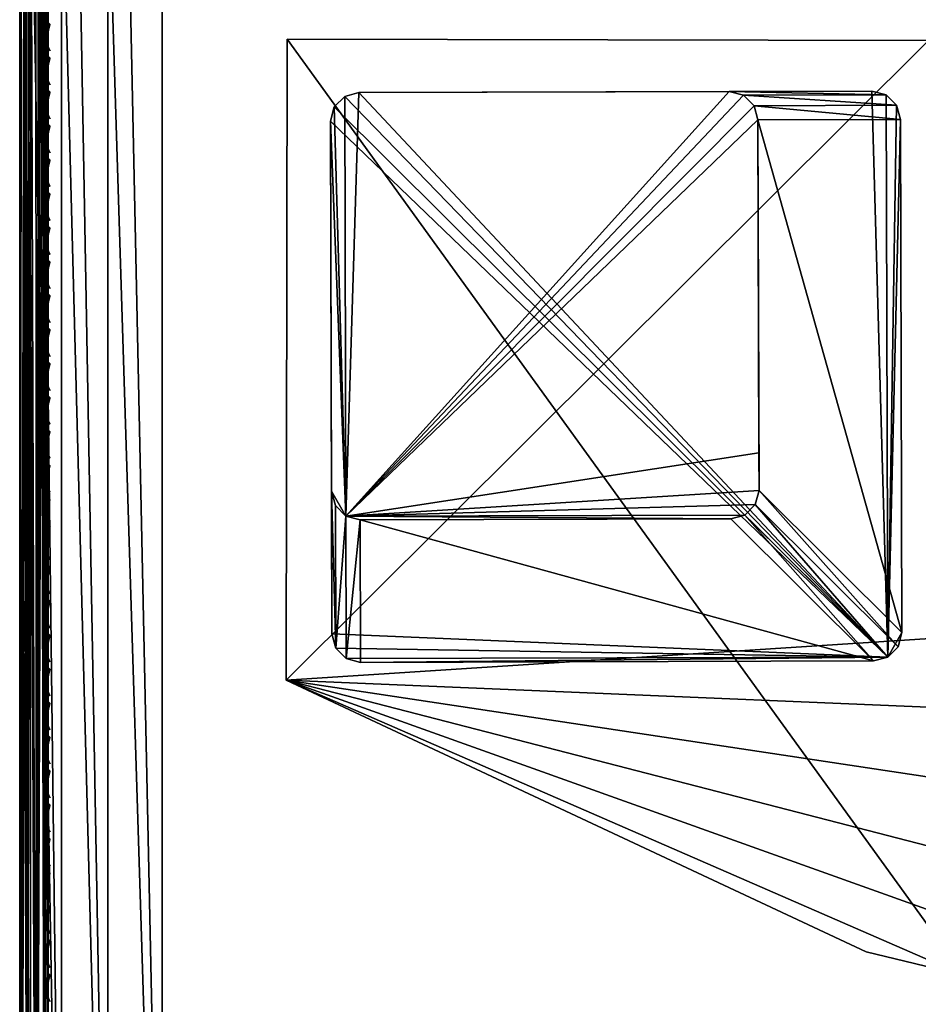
# Model space of a CAD drawing. Header units: inches. Extents: x 0 to 23, y -70 to 0.
# Tile 48 of 107: x 0 to 3.2, y -7.8 to -4.3. Entities that reach past the tile are written whole.
import ezdxf

# ---------------------------------------------------------------- set-up
doc = ezdxf.new("R2010")
doc.units = ezdxf.units.IN
doc.header["$MEASUREMENT"] = 0
for name, color, linetype in [('A-FURN-3-ST-BK', 151, 'Continuous'), ('A-FURN-3-ST-LG', 252, 'Continuous'), ('A-FURN-3-ST-LGHW', 32, 'Continuous'), ('A-FURN-3-ST-SEAM', 250, 'Continuous'), ('A-FURN-3-STITCH', 15, 'Continuous')]:
    doc.layers.add(name, color=color, linetype=linetype)

msp = doc.modelspace()

# ---------------------------------------------------------------- meshes
at = {"layer": 'A-FURN-3-ST-BK'}
mesh = msp.add_polyface(dxfattribs=at)
corners = [(0.1464, -0.5, 5.099), (0.3087, -9.5, 4.9906), (0.1464, -9.5, 5.099), (0.0381, -0.5, 5.2612), (0.0381, -9.5, 5.2612), (0, -0.5, 5.4526), (0, -9.5, 5.4526), (0.3087, -9.9246, 17.66), (0.1464, -9.7145, 17.9835), (0.1464, -9.8183, 17.639), (0.3087, -9.9619, 17.2792), (0.1464, -9.8536, 17.2792), (0.0381, -9.6592, 17.6075), (0.0381, -9.6913, 17.2792), (0, -9.4874, 17.4731), (0, -9.5, 17.2792), (0.0381, -9.5648, 17.9212), (0, -9.388, 17.8479), (0, -9.4499, 17.6637), (0.3087, -3.7407, 32.3285), (0.1464, -3.5423, 32.4592), (0.1464, -3.6409, 32.2862), (0.0381, -3.4117, 32.3629), (0.0381, -3.4916, 32.2228), (0, -3.3155, 32.148), (0, -3.2067, 32.3082), (0.1464, -3.2401, 32.7145), (0.1464, -3.4062, 32.6045), (0.3087, -3.4761, 32.6873), (0.3087, -3.289, 32.8112), (0.0381, -3.3015, 32.4806), (0.3087, -9.8144, 18.0256), (0.0381, -9.6913, 5.4526), (0.1464, -9.8536, 5.4526), (0.0419, -9.5788, 5.2684), (0.0419, -9.6842, 5.3738), (0.1509, -9.807, 5.2684), (0.1857, -9.8874, 5.4185), (0.1857, -9.5341, 5.0652), (0.1509, -9.6841, 5.1456), (0.3087, -9.9619, 5.4526)]
mesh.append_faces([[corners[k] for k in face] for face in [(0, 1, 2), (0, 2, 3), (3, 2, 4), (3, 4, 5), (5, 4, 6), (7, 8, 9), (10, 9, 11), (11, 9, 12), (11, 12, 13), (13, 12, 14), (13, 14, 15), (8, 16, 9), (9, 16, 12), (17, 18, 16), (16, 18, 12), (18, 14, 12), (19, 20, 21), (21, 20, 22), (21, 22, 23), (23, 22, 24), (24, 22, 25), (26, 27, 28, 29), (22, 20, 27, 30), (24, 17, 23), (23, 17, 16), (23, 16, 8), (23, 8, 21), (21, 8, 31), (15, 6, 13), (13, 6, 32), (13, 32, 11), (11, 32, 33), (11, 33, 10), (4, 34, 6), (6, 34, 35), (6, 35, 32), (32, 35, 33), (33, 35, 36), (33, 36, 37), (1, 38, 2), (2, 38, 39), (2, 39, 34), (34, 39, 36, 35), (4, 2, 34), (37, 40, 33), (24, 5, 17), (17, 5, 6), (17, 6, 15), (14, 18, 15), (15, 18, 17)]])
mesh = msp.add_polyface(dxfattribs=at)
corners = [(0.5, -0.5, 4.9526), (22.5, -9.5, 4.9526), (0.5, -9.5, 4.9526), (0.3087, -0.5, 4.9906), (0.3087, -9.5, 4.9906), (0.1464, -0.5, 5.099), (0.5, -9.8493, 18.0409), (0.3087, -9.8144, 18.0256), (0.5, -9.9325, 17.7943), (0.3087, -9.9246, 17.66), (0.5, -9.9831, 17.5389), (0.3087, -9.9619, 17.2792), (0.5, -10, 17.2792), (0.1464, -9.7145, 17.9835), (0.1464, -9.8183, 17.639), (0.5, -3.3061, 32.8452), (0.3087, -3.289, 32.8112), (0.5, -3.5007, 32.7164), (0.3087, -3.4761, 32.6873), (0.5, -3.6601, 32.5461), (0.3087, -3.6295, 32.5235), (0.5, -3.7757, 32.3434), (0.3087, -3.7407, 32.3285), (0.1464, -3.5423, 32.4592), (0.1464, -3.4062, 32.6045), (0.1464, -3.6409, 32.2862), (0.1464, -9.8536, 5.4526), (0.3087, -9.9619, 5.4526), (0.5, -10, 5.4526), (0.1857, -9.8874, 5.4185), (0.1509, -9.807, 5.2684), (0.3131, -9.883, 5.1911), (0.3475, -9.9626, 5.3396), (0.5, -9.9619, 5.2612), (0.5, -9.8536, 5.099), (0.3131, -9.7615, 5.0695), (0.5, -9.6913, 4.9906), (0.3475, -9.613, 4.99), (0.1857, -9.5341, 5.0652), (0.1509, -9.6841, 5.1456), (22.5, -3.7757, 32.3434), (22.5, -3.6601, 32.5461), (22.5, -3.5007, 32.7164), (22.5, -9.6913, 4.9906), (22.5, -9.8536, 5.099), (22.5, -9.9619, 5.2612), (22.5, -10, 17.2792), (22.5, -9.9325, 17.7943)]
mesh.append_faces([[corners[k] for k in face] for face in [(0, 1, 2), (0, 2, 3), (3, 2, 4), (3, 4, 5), (6, 7, 8), (8, 7, 9), (8, 9, 10), (10, 9, 11), (10, 11, 12), (7, 13, 9), (9, 14, 11), (15, 16, 17), (17, 16, 18), (17, 18, 19), (19, 18, 20), (19, 20, 21), (21, 20, 22), (22, 20, 23), (23, 20, 18, 24), (25, 7, 22), (22, 7, 6), (22, 6, 21), (11, 26, 27), (11, 27, 12), (12, 27, 28), (29, 30, 31, 32), (32, 31, 33), (33, 31, 34), (34, 31, 35), (34, 35, 36), (36, 35, 37), (36, 37, 2), (2, 37, 4), (4, 37, 38), (33, 28, 32), (32, 28, 27), (32, 27, 29), (31, 30, 39, 35), (35, 39, 38, 37), (21, 40, 19), (19, 41, 17), (17, 42, 15), (6, 40, 21), (2, 1, 36), (36, 43, 34), (34, 44, 33), (33, 45, 28), (28, 46, 12), (12, 46, 10), (47, 6, 8), (47, 8, 10)]])
mesh = msp.add_polyface(dxfattribs=at)
corners = [(22.5, -3.7757, 32.3434), (22.6913, -3.7407, 32.3285), (22.5, -3.6601, 32.5461), (22.6913, -3.6295, 32.5235), (22.5, -3.5007, 32.7164), (22.6913, -3.4761, 32.6873), (22.5, -3.3061, 32.8452), (22.6913, -3.289, 32.8112), (22.8536, -3.6409, 32.2862), (22.5, -9.8493, 18.0409), (22.6913, -9.814, 18.0266), (22.8536, -9.714, 17.9849), (22.6913, -9.9246, 17.6601), (22.5, -9.9325, 17.7943), (22.5, -9.9831, 17.5389), (22.6913, -9.9619, 17.2792), (22.8536, -9.8536, 17.2792), (22.5, -10, 17.2792), (22.5, -10, 5.4526), (22.6913, -9.9619, 5.4526), (22.6913, -0.5, 4.9906), (22.8536, -9.5, 5.099), (22.6913, -9.5, 4.9906), (22.5, -0.5, 4.9526), (22.5, -9.5, 4.9526), (22.5, -9.6913, 4.9906), (22.6525, -9.613, 4.99), (22.8143, -9.5341, 5.0652), (22.8143, -9.8874, 5.4185), (22.6525, -9.9626, 5.3396), (22.5, -9.9619, 5.2612), (22.6869, -9.883, 5.1911), (22.5, -9.8536, 5.099), (22.6869, -9.7615, 5.0695), (22.8491, -9.6841, 5.1456), (22.8491, -9.807, 5.2684), (0.5, -0.5, 4.9526), (0.5, -3.6601, 32.5461), (0.5, -3.5007, 32.7164), (0.5, -3.3061, 32.8452), (0.5, -9.8493, 18.0409), (0.5, -9.6913, 4.9906), (0.5, -9.8536, 5.099), (0.5, -9.9619, 5.2612), (0.5, -10, 5.4526), (0.5, -9.9831, 17.5389)]
mesh.append_faces([[corners[k] for k in face] for face in [(0, 1, 2), (2, 1, 3), (2, 3, 4), (4, 3, 5), (4, 5, 6), (6, 5, 7), (1, 8, 3), (9, 10, 0), (0, 10, 1), (1, 10, 11), (12, 11, 10), (12, 10, 13), (13, 10, 9), (13, 14, 12), (12, 14, 15), (12, 15, 16), (14, 17, 15), (17, 18, 15), (15, 18, 19), (15, 19, 16), (20, 21, 22), (20, 22, 23), (23, 22, 24), (25, 24, 26), (26, 24, 22), (26, 22, 27), (28, 19, 29), (29, 19, 18), (29, 18, 30), (29, 30, 31), (31, 30, 32), (31, 32, 33), (33, 32, 25), (33, 25, 26), (33, 26, 27, 34), (33, 34, 35, 31), (31, 35, 28, 29), (23, 24, 36), (37, 0, 2), (38, 2, 4), (39, 4, 6), (9, 0, 40), (41, 24, 25), (42, 25, 32), (43, 32, 30), (44, 30, 18), (18, 17, 44), (45, 17, 14), (45, 14, 13), (9, 40, 13)]])
at = {"layer": 'A-FURN-3-ST-LG'}
mesh = msp.add_polyface(dxfattribs=at)
corners = [(3.0441, -6.5452, 4.7028), (1.195, -6.5636, 4.7028), (2.9943, -6.5586, 4.7028), (1.145, -6.5503, 4.7028), (1.1083, -6.5136, 4.7028), (1.0948, -6.4634, 4.7028), (1.0898, -4.6652, 4.7028), (1.103, -4.6152, 4.7028), (1.1395, -4.5785, 4.7028), (1.1894, -4.565, 4.7028), (2.9877, -4.56, 4.7028), (3.038, -4.5732, 4.7028), (3.0748, -4.6097, 4.7028), (3.0884, -4.6596, 4.7028), (3.0934, -6.459, 4.7028), (3.0803, -6.5088, 4.7028), (1.1395, -4.5785, 0), (1.1894, -4.565, 0), (1.103, -4.6152, 0), (1.0898, -4.6652, 0), (2.488, -4.5614, 0), (2.5383, -4.5746, 0), (2.5752, -4.6111, 0), (2.5888, -4.661, 0), (1.1936, -6.0639, 0), (1.1436, -6.0506, 0), (1.1069, -6.0139, 0), (1.0934, -5.9637, 0), (2.4933, -6.0603, 0), (2.543, -6.0469, 0), (2.5792, -6.0105, 0), (2.5924, -5.9607, 0), (2.592, -5.8282, 0)]
mesh.append_faces([[corners[k] for k in face] for face in [(16, 9, 17), (16, 8, 9), (6, 18, 19), (6, 7, 18), (10, 17, 9), (10, 20, 17), (11, 20, 10), (11, 21, 20), (12, 21, 11), (12, 22, 21), (13, 22, 12), (13, 23, 22), (3, 24, 1), (3, 25, 24), (4, 25, 3), (4, 26, 25), (27, 4, 5), (27, 26, 4), (5, 19, 27), (5, 6, 19), (2, 24, 28), (2, 1, 24), (29, 2, 28), (29, 0, 2), (30, 0, 29), (30, 15, 0), (31, 15, 30), (31, 14, 15), (23, 14, 31), (23, 13, 14)]])
mesh.append_faces([[corners[k] for k in face] for face in [(0, 1, 2), (18, 8, 16), (25, 28, 24), (25, 22, 23)]], dxfattribs={"vtx0": -1})
mesh.append_faces([[corners[k] for k in face] for face in [(25, 32, 31)]], dxfattribs={"vtx0": -1, "vtx1": -1})
mesh.append_faces([[corners[k] for k in face] for face in [(0, 3, 1), (0, 4, 3), (0, 5, 4), (0, 6, 5), (0, 7, 6), (0, 8, 7), (0, 9, 8), (0, 10, 9), (0, 11, 10), (0, 12, 11), (0, 13, 12), (0, 14, 13), (25, 29, 28), (25, 30, 29), (25, 21, 22), (25, 20, 21), (25, 17, 20), (25, 16, 17), (25, 18, 16), (25, 19, 18), (25, 27, 19)]], dxfattribs={"vtx0": -1, "vtx2": -1})
mesh.append_faces([[corners[k] for k in face] for face in [(23, 31, 32), (25, 23, 32)]], dxfattribs={"vtx1": -1, "vtx2": -1})
mesh.append_faces([[corners[k] for k in face] for face in [(0, 15, 14), (18, 7, 8), (25, 31, 30), (25, 26, 27)]], dxfattribs={"vtx2": -1})
at = {"layer": 'A-FURN-3-ST-LGHW'}
mesh = msp.add_polyface(dxfattribs=at)
corners = [(0.9342, -6.6266, 4.9526), (3.3122, -7.6615, 4.9526), (2.9683, -7.5794, 4.9526), (3.6606, -7.6007, 4.9526), (3.9564, -7.4069, 4.9526), (4.1512, -7.1118, 4.9526), (4.2132, -6.7636, 4.9526), (4.1323, -6.4193, 4.9526), (3.1865, -4.382, 4.9526), (0.938, -4.3781, 4.9526), (2.9683, -7.5794, 4.7028), (3.3122, -7.6615, 4.7028), (3.6606, -7.6007, 4.7028), (3.9564, -7.4069, 4.7028), (4.1512, -7.1118, 4.7028), (4.2132, -6.7636, 4.7028), (4.1323, -6.4193, 4.7028), (0.9342, -6.6266, 4.7028), (0.938, -4.3781, 4.7028), (3.1865, -4.382, 4.7028)]
mesh.append_faces([[corners[k] for k in face] for face in [(2, 10, 1), (10, 11, 1), (1, 11, 3), (11, 12, 3), (3, 12, 4), (12, 13, 4), (4, 13, 5), (13, 14, 5), (5, 14, 6), (14, 15, 6), (7, 6, 16), (6, 15, 16), (8, 7, 19), (7, 16, 19), (17, 10, 0), (10, 2, 0)]])
mesh.append_faces([[corners[k] for k in face] for face in [(2, 1, 0), (10, 17, 11), (9, 8, 18), (0, 9, 17)]], dxfattribs={"vtx1": -1})
mesh.append_faces([[corners[k] for k in face] for face in [(1, 3, 0), (3, 4, 0), (4, 5, 0), (5, 6, 0), (6, 7, 0), (7, 8, 0), (17, 18, 11), (18, 19, 11), (19, 16, 11), (16, 15, 11), (15, 14, 11), (14, 13, 11)]], dxfattribs={"vtx1": -1, "vtx2": -1})
mesh.append_faces([[corners[k] for k in face] for face in [(8, 9, 0), (13, 12, 11), (8, 19, 18), (9, 18, 17)]], dxfattribs={"vtx2": -1})
at = {"layer": 'A-FURN-3-ST-SEAM'}
mesh = msp.add_polyface(dxfattribs=at)
corners = [(0.0655, -3.4464, 32.4381), (0.0304, -3.4454, 32.4373), (0.0304, -3.5583, 32.2511), (0.0655, -3.5595, 32.2516), (0.0587, -9.6346, 17.9507), (0.025, -9.6292, 17.9484), (0.0155, -3.5494, 32.2473), (0.003, -9.6051, 17.9381), (0.0051, -3.5361, 32.2417), (0.0003, -3.5203, 32.2349), (0.0019, -3.504, 32.228), (0.003, -9.5736, 17.9248), (0.0228, -3.4782, 32.2171), (0.025, -9.5495, 17.9145), (0.039, -3.4715, 32.2142), (0.0587, -9.544, 17.9122), (0.0567, -3.4705, 32.2138), (0.0734, -3.4759, 32.2161), (0.0872, -3.4862, 32.2205), (0.0883, -9.5597, 17.9189), (0.0965, -3.5001, 32.2264), (0.1, -9.5893, 17.9315), (0.1, -3.5161, 32.2332), (0.0812, -3.552, 32.2484), (0.0883, -9.6189, 17.944), (0.0929, -3.5396, 32.2432), (0.0929, -3.4297, 32.4244), (0.0155, -3.4379, 32.4312), (0.0812, -3.4401, 32.433), (0.0228, -9.6431, 17.6117), (0.025, -9.5495, 17.9145), (0.0587, -9.544, 17.9122), (0.0883, -9.6189, 17.944), (0.0883, -9.5597, 17.9188), (0.0587, -9.6346, 17.9506)]
mesh.append_faces([[corners[k] for k in face] for face in [(0, 1, 2, 3), (3, 2, 4), (4, 2, 5), (5, 2, 6), (5, 6, 7), (7, 6, 8), (7, 8, 9), (9, 10, 11), (11, 10, 12), (11, 12, 13), (13, 12, 14), (13, 14, 15), (15, 14, 16), (15, 16, 17), (17, 18, 19), (19, 18, 20), (19, 20, 21), (21, 20, 22), (19, 15, 17), (11, 7, 9), (3, 4, 23), (23, 4, 24), (23, 24, 25), (25, 24, 21), (25, 21, 22), (25, 22, 26), (1, 27, 6, 2), (28, 0, 3, 23), (29, 30, 31)]])
mesh.append_faces([[corners[k] for k in face] for face in [(19, 24, 15), (15, 4, 13)]], dxfattribs={"vtx0": -1, "vtx1": -1})
mesh.append_faces([[corners[k] for k in face] for face in [(32, 33, 31), (34, 31, 30)]], dxfattribs={"vtx0": -1, "vtx2": -1})
at = {"layer": 'A-FURN-3-STITCH'}
mesh = msp.add_polymesh((7, 4), dxfattribs=at)
for k, corner in enumerate([(0.1072, -4.3265, 30.5531), (0.1055, -4.3248, 30.5524), (0.102, -4.3212, 30.5508), (0.1002, -4.3195, 30.5501), (0.1016, -4.3464, 30.52), (0.0965, -4.3474, 30.5204), (0.093, -4.3439, 30.5189), (0.0946, -4.3393, 30.5169), (0.0982, -4.3647, 30.4855), (0.0931, -4.3657, 30.486), (0.0896, -4.3621, 30.4844), (0.0912, -4.3576, 30.4825), (0.0971, -4.3811, 30.4501), (0.092, -4.3821, 30.4505), (0.0885, -4.3785, 30.449), (0.0901, -4.374, 30.447), (0.0982, -4.3956, 30.4138), (0.0931, -4.3966, 30.4142), (0.0896, -4.3931, 30.4127), (0.0912, -4.3885, 30.4107), (0.1016, -4.4082, 30.3769), (0.0965, -4.4092, 30.3773), (0.0931, -4.4057, 30.3758), (0.0947, -4.4011, 30.3739), (0.1073, -4.4187, 30.3397), (0.1055, -4.417, 30.3389), (0.102, -4.4134, 30.3374), (0.1003, -4.4116, 30.3366)]):
    mesh.set_mesh_vertex(divmod(k, 4), corner)
mesh = msp.add_polymesh((7, 4), dxfattribs=at)
for k, corner in enumerate([(0.1072, -4.4456, 30.2727), (0.1055, -4.4438, 30.2719), (0.102, -4.4403, 30.2704), (0.1002, -4.4385, 30.2696), (0.1016, -4.4655, 30.2395), (0.0965, -4.4665, 30.24), (0.093, -4.463, 30.2384), (0.0946, -4.4584, 30.2365), (0.0982, -4.4837, 30.2051), (0.0931, -4.4847, 30.2055), (0.0896, -4.4812, 30.204), (0.0912, -4.4766, 30.202), (0.0971, -4.5002, 30.1696), (0.092, -4.5012, 30.1701), (0.0885, -4.4976, 30.1685), (0.0901, -4.4931, 30.1666), (0.0982, -4.5147, 30.1334), (0.0931, -4.5157, 30.1338), (0.0896, -4.5122, 30.1322), (0.0912, -4.5076, 30.1303), (0.1016, -4.5273, 30.0965), (0.0965, -4.5283, 30.0969), (0.0931, -4.5247, 30.0954), (0.0947, -4.5202, 30.0934), (0.1073, -4.5378, 30.0593), (0.1055, -4.5361, 30.0585), (0.102, -4.5325, 30.057), (0.1003, -4.5307, 30.0562)]):
    mesh.set_mesh_vertex(divmod(k, 4), corner)
mesh = msp.add_polymesh((7, 4), dxfattribs=at)
for k, corner in enumerate([(0.1072, -4.5647, 29.9923), (0.1055, -4.5629, 29.9915), (0.102, -4.5594, 29.99), (0.1002, -4.5576, 29.9892), (0.1016, -4.5846, 29.9591), (0.0965, -4.5856, 29.9595), (0.093, -4.5821, 29.958), (0.0946, -4.5775, 29.956), (0.0982, -4.6028, 29.9247), (0.0931, -4.6038, 29.9251), (0.0896, -4.6003, 29.9236), (0.0912, -4.5957, 29.9216), (0.0971, -4.6193, 29.8892), (0.092, -4.6203, 29.8896), (0.0885, -4.6167, 29.8881), (0.0901, -4.6122, 29.8861), (0.0982, -4.6338, 29.8529), (0.0931, -4.6348, 29.8533), (0.0896, -4.6313, 29.8518), (0.0912, -4.6267, 29.8498), (0.1016, -4.6464, 29.816), (0.0965, -4.6474, 29.8165), (0.0931, -4.6438, 29.8149), (0.0947, -4.6393, 29.813), (0.1073, -4.6569, 29.7788), (0.1055, -4.6551, 29.7781), (0.102, -4.6516, 29.7765), (0.1003, -4.6498, 29.7757)]):
    mesh.set_mesh_vertex(divmod(k, 4), corner)
mesh = msp.add_polymesh((7, 4), dxfattribs=at)
for k, corner in enumerate([(0.1072, -4.6838, 29.7118), (0.1055, -4.682, 29.7111), (0.102, -4.6785, 29.7095), (0.1002, -4.6767, 29.7088), (0.1016, -4.7037, 29.6787), (0.0965, -4.7047, 29.6791), (0.093, -4.7012, 29.6775), (0.0946, -4.6966, 29.6756), (0.0982, -4.7219, 29.6442), (0.0931, -4.7229, 29.6447), (0.0896, -4.7194, 29.6431), (0.0912, -4.7148, 29.6412), (0.0971, -4.7384, 29.6088), (0.092, -4.7394, 29.6092), (0.0885, -4.7358, 29.6077), (0.0901, -4.7313, 29.6057), (0.0982, -4.7529, 29.5725), (0.0931, -4.7539, 29.5729), (0.0896, -4.7503, 29.5714), (0.0912, -4.7458, 29.5694), (0.1016, -4.7655, 29.5356), (0.0965, -4.7665, 29.536), (0.0931, -4.7629, 29.5345), (0.0947, -4.7584, 29.5325), (0.1073, -4.776, 29.4984), (0.1055, -4.7742, 29.4976), (0.102, -4.7707, 29.4961), (0.1003, -4.7689, 29.4953)]):
    mesh.set_mesh_vertex(divmod(k, 4), corner)
mesh = msp.add_polymesh((7, 4), dxfattribs=at)
for k, corner in enumerate([(0.1072, -4.8029, 29.4314), (0.1055, -4.8011, 29.4306), (0.102, -4.7976, 29.4291), (0.1002, -4.7958, 29.4283), (0.1016, -4.8228, 29.3982), (0.0965, -4.8238, 29.3986), (0.093, -4.8202, 29.3971), (0.0946, -4.8157, 29.3951), (0.0982, -4.841, 29.3638), (0.0931, -4.842, 29.3642), (0.0896, -4.8385, 29.3627), (0.0912, -4.8339, 29.3607), (0.0971, -4.8574, 29.3283), (0.092, -4.8584, 29.3288), (0.0885, -4.8549, 29.3272), (0.0901, -4.8503, 29.3253), (0.0982, -4.872, 29.292), (0.0931, -4.873, 29.2925), (0.0896, -4.8694, 29.2909), (0.0912, -4.8649, 29.289), (0.1016, -4.8845, 29.2552), (0.0965, -4.8855, 29.2556), (0.0931, -4.882, 29.2541), (0.0947, -4.8775, 29.2521), (0.1073, -4.8951, 29.2179), (0.1055, -4.8933, 29.2172), (0.102, -4.8898, 29.2157), (0.1003, -4.888, 29.2149)]):
    mesh.set_mesh_vertex(divmod(k, 4), corner)
mesh = msp.add_polymesh((7, 4), dxfattribs=at)
for k, corner in enumerate([(0.1072, -4.922, 29.151), (0.1055, -4.9202, 29.1502), (0.102, -4.9166, 29.1487), (0.1002, -4.9149, 29.1479), (0.1016, -4.9419, 29.1178), (0.0965, -4.9429, 29.1182), (0.093, -4.9393, 29.1167), (0.0946, -4.9348, 29.1147), (0.0982, -4.9601, 29.0833), (0.0931, -4.9611, 29.0838), (0.0896, -4.9575, 29.0822), (0.0912, -4.953, 29.0803), (0.0971, -4.9765, 29.0479), (0.092, -4.9775, 29.0483), (0.0885, -4.974, 29.0468), (0.0901, -4.9694, 29.0448), (0.0982, -4.9911, 29.0116), (0.0931, -4.9921, 29.012), (0.0896, -4.9885, 29.0105), (0.0912, -4.984, 29.0085), (0.1016, -5.0036, 28.9747), (0.0965, -5.0046, 28.9752), (0.0931, -5.0011, 28.9736), (0.0947, -4.9965, 28.9717), (0.1073, -5.0141, 28.9375), (0.1055, -5.0124, 28.9368), (0.102, -5.0089, 28.9352), (0.1003, -5.007, 28.9344)]):
    mesh.set_mesh_vertex(divmod(k, 4), corner)
mesh = msp.add_polymesh((7, 4), dxfattribs=at)
for k, corner in enumerate([(0.1072, -5.0411, 28.8705), (0.1055, -5.0393, 28.8698), (0.102, -5.0357, 28.8682), (0.1002, -5.034, 28.8675), (0.1016, -5.061, 28.8373), (0.0965, -5.062, 28.8378), (0.093, -5.0584, 28.8362), (0.0946, -5.0539, 28.8343), (0.0982, -5.0792, 28.8029), (0.0931, -5.0802, 28.8033), (0.0896, -5.0766, 28.8018), (0.0912, -5.0721, 28.7998), (0.0971, -5.0956, 28.7674), (0.092, -5.0966, 28.7679), (0.0885, -5.0931, 28.7663), (0.0901, -5.0885, 28.7644), (0.0982, -5.1102, 28.7312), (0.0931, -5.1112, 28.7316), (0.0896, -5.1076, 28.7301), (0.0912, -5.1031, 28.7281), (0.1016, -5.1227, 28.6943), (0.0965, -5.1237, 28.6947), (0.0931, -5.1202, 28.6932), (0.0947, -5.1156, 28.6912), (0.1073, -5.1332, 28.6571), (0.1055, -5.1315, 28.6563), (0.102, -5.1279, 28.6548), (0.1003, -5.1261, 28.654)]):
    mesh.set_mesh_vertex(divmod(k, 4), corner)
mesh = msp.add_polymesh((7, 4), dxfattribs=at)
for k, corner in enumerate([(0.1072, -5.1602, 28.5901), (0.1055, -5.1584, 28.5893), (0.102, -5.1548, 28.5878), (0.1002, -5.1531, 28.587), (0.1016, -5.18, 28.5569), (0.0965, -5.181, 28.5573), (0.093, -5.1775, 28.5558), (0.0946, -5.173, 28.5538), (0.0982, -5.1983, 28.5225), (0.0931, -5.1993, 28.5229), (0.0896, -5.1957, 28.5214), (0.0912, -5.1912, 28.5194), (0.0971, -5.2147, 28.487), (0.092, -5.2157, 28.4874), (0.0885, -5.2121, 28.4859), (0.0901, -5.2076, 28.4839), (0.0982, -5.2292, 28.4507), (0.0931, -5.2302, 28.4512), (0.0896, -5.2267, 28.4496), (0.0912, -5.2221, 28.4477), (0.1016, -5.2418, 28.4139), (0.0965, -5.2428, 28.4143), (0.0931, -5.2393, 28.4128), (0.0947, -5.2347, 28.4108), (0.1073, -5.2523, 28.3766), (0.1055, -5.2506, 28.3759), (0.102, -5.247, 28.3743), (0.1003, -5.2452, 28.3736)]):
    mesh.set_mesh_vertex(divmod(k, 4), corner)
mesh = msp.add_polymesh((7, 4), dxfattribs=at)
for k, corner in enumerate([(0.1072, -5.2792, 28.3097), (0.1055, -5.2774, 28.3089), (0.102, -5.2739, 28.3073), (0.1002, -5.2721, 28.3066), (0.1016, -5.2991, 28.2765), (0.0965, -5.3001, 28.2769), (0.093, -5.2966, 28.2754), (0.0946, -5.292, 28.2734), (0.0982, -5.3174, 28.242), (0.0931, -5.3184, 28.2425), (0.0896, -5.3148, 28.2409), (0.0912, -5.3103, 28.239), (0.0971, -5.3338, 28.2066), (0.092, -5.3348, 28.207), (0.0885, -5.3312, 28.2055), (0.0901, -5.3267, 28.2035), (0.0982, -5.3483, 28.1703), (0.0931, -5.3493, 28.1707), (0.0896, -5.3458, 28.1692), (0.0912, -5.3412, 28.1672), (0.1016, -5.3609, 28.1334), (0.0965, -5.3619, 28.1339), (0.0931, -5.3583, 28.1323), (0.0947, -5.3538, 28.1304), (0.1073, -5.3714, 28.0962), (0.1055, -5.3697, 28.0954), (0.102, -5.3661, 28.0939), (0.1003, -5.3643, 28.0931)]):
    mesh.set_mesh_vertex(divmod(k, 4), corner)
mesh = msp.add_polymesh((7, 4), dxfattribs=at)
for k, corner in enumerate([(0.1072, -5.3983, 28.0292), (0.1055, -5.3965, 28.0284), (0.102, -5.393, 28.0269), (0.1002, -5.3912, 28.0262), (0.1016, -5.4182, 27.996), (0.0965, -5.4192, 27.9965), (0.093, -5.4157, 27.9949), (0.0946, -5.4111, 27.993), (0.0982, -5.4364, 27.9616), (0.0931, -5.4374, 27.962), (0.0896, -5.4339, 27.9605), (0.0912, -5.4293, 27.9585), (0.0971, -5.4529, 27.9261), (0.092, -5.4539, 27.9266), (0.0885, -5.4503, 27.925), (0.0901, -5.4458, 27.9231), (0.0982, -5.4674, 27.8899), (0.0931, -5.4684, 27.8903), (0.0896, -5.4649, 27.8888), (0.0912, -5.4603, 27.8868), (0.1016, -5.48, 27.853), (0.0965, -5.481, 27.8534), (0.0931, -5.4774, 27.8519), (0.0947, -5.4729, 27.8499), (0.1073, -5.4905, 27.8158), (0.1055, -5.4887, 27.815), (0.102, -5.4852, 27.8135), (0.1003, -5.4834, 27.8127)]):
    mesh.set_mesh_vertex(divmod(k, 4), corner)
mesh = msp.add_polymesh((7, 4), dxfattribs=at)
for k, corner in enumerate([(0.1072, -5.5174, 27.7488), (0.1055, -5.5156, 27.748), (0.102, -5.5121, 27.7465), (0.1002, -5.5103, 27.7457), (0.1016, -5.5373, 27.7156), (0.0965, -5.5383, 27.716), (0.093, -5.5348, 27.7145), (0.0946, -5.5302, 27.7125), (0.0982, -5.5555, 27.6812), (0.0931, -5.5565, 27.6816), (0.0896, -5.553, 27.6801), (0.0912, -5.5484, 27.6781), (0.0971, -5.572, 27.6457), (0.092, -5.573, 27.6461), (0.0885, -5.5694, 27.6446), (0.0901, -5.5649, 27.6426), (0.0982, -5.5865, 27.6094), (0.0931, -5.5875, 27.6099), (0.0896, -5.584, 27.6083), (0.0912, -5.5794, 27.6064), (0.1016, -5.5991, 27.5726), (0.0965, -5.6001, 27.573), (0.0931, -5.5965, 27.5715), (0.0947, -5.592, 27.5695), (0.1073, -5.6096, 27.5353), (0.1055, -5.6078, 27.5346), (0.102, -5.6043, 27.533), (0.1003, -5.6025, 27.5323)]):
    mesh.set_mesh_vertex(divmod(k, 4), corner)
mesh = msp.add_polymesh((7, 4), dxfattribs=at)
for k, corner in enumerate([(0.1072, -5.6365, 27.4683), (0.1055, -5.6347, 27.4676), (0.102, -5.6312, 27.466), (0.1002, -5.6294, 27.4653), (0.1016, -5.6564, 27.4352), (0.0965, -5.6574, 27.4356), (0.093, -5.6538, 27.4341), (0.0946, -5.6493, 27.4321), (0.0982, -5.6746, 27.4007), (0.0931, -5.6756, 27.4012), (0.0896, -5.6721, 27.3996), (0.0912, -5.6675, 27.3977), (0.0971, -5.691, 27.3653), (0.092, -5.692, 27.3657), (0.0885, -5.6885, 27.3642), (0.0901, -5.6839, 27.3622), (0.0982, -5.7056, 27.329), (0.0931, -5.7066, 27.3294), (0.0896, -5.703, 27.3279), (0.0912, -5.6985, 27.3259), (0.1016, -5.7182, 27.2921), (0.0965, -5.7192, 27.2926), (0.0931, -5.7156, 27.291), (0.0947, -5.7111, 27.2891), (0.1073, -5.7287, 27.2549), (0.1055, -5.7269, 27.2541), (0.102, -5.7234, 27.2526), (0.1003, -5.7216, 27.2518)]):
    mesh.set_mesh_vertex(divmod(k, 4), corner)
mesh = msp.add_polymesh((7, 4), dxfattribs=at)
for k, corner in enumerate([(0.1072, -5.7556, 27.1879), (0.1055, -5.7538, 27.1871), (0.102, -5.7502, 27.1856), (0.1002, -5.7485, 27.1848), (0.1016, -5.7755, 27.1547), (0.0965, -5.7765, 27.1552), (0.093, -5.7729, 27.1536), (0.0946, -5.7684, 27.1517), (0.0982, -5.7937, 27.1203), (0.0931, -5.7947, 27.1207), (0.0896, -5.7912, 27.1192), (0.0912, -5.7866, 27.1172), (0.0971, -5.8101, 27.0848), (0.092, -5.8111, 27.0853), (0.0885, -5.8076, 27.0837), (0.0901, -5.803, 27.0818), (0.0982, -5.8247, 27.0486), (0.0931, -5.8257, 27.049), (0.0896, -5.8221, 27.0474), (0.0912, -5.8176, 27.0455), (0.1016, -5.8372, 27.0117), (0.0965, -5.8382, 27.0121), (0.0931, -5.8347, 27.0106), (0.0947, -5.8301, 27.0086), (0.1073, -5.8477, 26.9745), (0.1055, -5.846, 26.9737), (0.102, -5.8425, 26.9722), (0.1003, -5.8407, 26.9714)]):
    mesh.set_mesh_vertex(divmod(k, 4), corner)
mesh = msp.add_polymesh((7, 4), dxfattribs=at)
for k, corner in enumerate([(0.1072, -5.8747, 26.9075), (0.1055, -5.8729, 26.9067), (0.102, -5.8693, 26.9052), (0.1002, -5.8676, 26.9044), (0.1016, -5.8946, 26.8743), (0.0965, -5.8956, 26.8747), (0.093, -5.892, 26.8732), (0.0946, -5.8875, 26.8712), (0.0982, -5.9128, 26.8399), (0.0931, -5.9138, 26.8403), (0.0896, -5.9102, 26.8388), (0.0912, -5.9057, 26.8368), (0.0971, -5.9292, 26.8044), (0.092, -5.9302, 26.8048), (0.0885, -5.9267, 26.8033), (0.0901, -5.9221, 26.8013), (0.0982, -5.9438, 26.7681), (0.0931, -5.9448, 26.7685), (0.0896, -5.9412, 26.767), (0.0912, -5.9367, 26.765), (0.1016, -5.9563, 26.7312), (0.0965, -5.9573, 26.7317), (0.0931, -5.9538, 26.7301), (0.0947, -5.9492, 26.7282), (0.1073, -5.9668, 26.694), (0.1055, -5.9651, 26.6933), (0.102, -5.9615, 26.6917), (0.1003, -5.9597, 26.6909)]):
    mesh.set_mesh_vertex(divmod(k, 4), corner)
mesh = msp.add_polymesh((7, 4), dxfattribs=at)
for k, corner in enumerate([(0.1072, -5.9938, 26.627), (0.1055, -5.992, 26.6263), (0.102, -5.9884, 26.6247), (0.1002, -5.9867, 26.624), (0.1016, -6.0137, 26.5939), (0.0965, -6.0147, 26.5943), (0.093, -6.0111, 26.5927), (0.0946, -6.0066, 26.5908), (0.0982, -6.0319, 26.5594), (0.0931, -6.0329, 26.5599), (0.0896, -6.0293, 26.5583), (0.0912, -6.0248, 26.5564), (0.0971, -6.0483, 26.524), (0.092, -6.0493, 26.5244), (0.0885, -6.0458, 26.5229), (0.0901, -6.0412, 26.5209), (0.0982, -6.0628, 26.4877), (0.0931, -6.0638, 26.4881), (0.0896, -6.0603, 26.4866), (0.0912, -6.0557, 26.4846), (0.1016, -6.0754, 26.4508), (0.0965, -6.0764, 26.4512), (0.0931, -6.0729, 26.4497), (0.0947, -6.0683, 26.4477), (0.1073, -6.0859, 26.4136), (0.1055, -6.0842, 26.4128), (0.102, -6.0806, 26.4113), (0.1003, -6.0788, 26.4105)]):
    mesh.set_mesh_vertex(divmod(k, 4), corner)
mesh = msp.add_polymesh((7, 4), dxfattribs=at)
for k, corner in enumerate([(0.1072, -6.1128, 26.3466), (0.1055, -6.1111, 26.3458), (0.102, -6.1075, 26.3443), (0.1002, -6.1057, 26.3435), (0.1016, -6.1327, 26.3134), (0.0965, -6.1337, 26.3138), (0.093, -6.1302, 26.3123), (0.0946, -6.1256, 26.3103), (0.0982, -6.151, 26.279), (0.0931, -6.152, 26.2794), (0.0896, -6.1484, 26.2779), (0.0912, -6.1439, 26.2759), (0.0971, -6.1674, 26.2435), (0.092, -6.1684, 26.244), (0.0885, -6.1648, 26.2424), (0.0901, -6.1603, 26.2405), (0.0982, -6.1819, 26.2072), (0.0931, -6.1829, 26.2077), (0.0896, -6.1794, 26.2061), (0.0912, -6.1748, 26.2042), (0.1016, -6.1945, 26.1704), (0.0965, -6.1955, 26.1708), (0.0931, -6.192, 26.1693), (0.0947, -6.1874, 26.1673), (0.1073, -6.205, 26.1331), (0.1055, -6.2033, 26.1324), (0.102, -6.1997, 26.1309), (0.1003, -6.1979, 26.1301)]):
    mesh.set_mesh_vertex(divmod(k, 4), corner)
mesh = msp.add_polymesh((7, 4), dxfattribs=at)
for k, corner in enumerate([(0.1072, -6.2319, 26.0662), (0.1055, -6.2301, 26.0654), (0.102, -6.2266, 26.0639), (0.1002, -6.2248, 26.0631), (0.1016, -6.2518, 26.033), (0.0965, -6.2528, 26.0334), (0.093, -6.2493, 26.0319), (0.0946, -6.2447, 26.0299), (0.0982, -6.27, 25.9985), (0.0931, -6.271, 25.999), (0.0896, -6.2675, 25.9974), (0.0912, -6.2629, 25.9955), (0.0971, -6.2865, 25.9631), (0.092, -6.2875, 25.9635), (0.0885, -6.2839, 25.962), (0.0901, -6.2794, 25.96), (0.0982, -6.301, 25.9268), (0.0931, -6.302, 25.9272), (0.0896, -6.2985, 25.9257), (0.0912, -6.2939, 25.9237), (0.1016, -6.3136, 25.8899), (0.0965, -6.3146, 25.8904), (0.0931, -6.311, 25.8888), (0.0947, -6.3065, 25.8869), (0.1073, -6.3241, 25.8527), (0.1055, -6.3224, 25.852), (0.102, -6.3188, 25.8504), (0.1003, -6.317, 25.8496)]):
    mesh.set_mesh_vertex(divmod(k, 4), corner)
mesh = msp.add_polymesh((7, 4), dxfattribs=at)
for k, corner in enumerate([(0.1072, -6.351, 25.7857), (0.1055, -6.3492, 25.785), (0.102, -6.3457, 25.7834), (0.1002, -6.3439, 25.7827), (0.1016, -6.3709, 25.7525), (0.0965, -6.3719, 25.753), (0.093, -6.3684, 25.7514), (0.0946, -6.3638, 25.7495), (0.0982, -6.3891, 25.7181), (0.0931, -6.3901, 25.7185), (0.0896, -6.3866, 25.717), (0.0912, -6.382, 25.715), (0.0971, -6.4056, 25.6826), (0.092, -6.4066, 25.6831), (0.0885, -6.403, 25.6815), (0.0901, -6.3985, 25.6796), (0.0982, -6.4201, 25.6464), (0.0931, -6.4211, 25.6468), (0.0896, -6.4176, 25.6453), (0.0912, -6.413, 25.6433), (0.1016, -6.4327, 25.6095), (0.0965, -6.4337, 25.6099), (0.0931, -6.4301, 25.6084), (0.0947, -6.4256, 25.6064), (0.1073, -6.4432, 25.5723), (0.1055, -6.4414, 25.5715), (0.102, -6.4379, 25.57), (0.1003, -6.4361, 25.5692)]):
    mesh.set_mesh_vertex(divmod(k, 4), corner)
mesh = msp.add_polymesh((7, 4), dxfattribs=at)
for k, corner in enumerate([(0.1072, -6.4701, 25.5053), (0.1055, -6.4683, 25.5045), (0.102, -6.4648, 25.503), (0.1002, -6.463, 25.5022), (0.1016, -6.49, 25.4721), (0.0965, -6.491, 25.4725), (0.093, -6.4875, 25.471), (0.0946, -6.4829, 25.469), (0.0982, -6.5082, 25.4377), (0.0931, -6.5092, 25.4381), (0.0896, -6.5057, 25.4366), (0.0912, -6.5011, 25.4346), (0.0971, -6.5246, 25.4022), (0.092, -6.5256, 25.4026), (0.0885, -6.5221, 25.4011), (0.0901, -6.5176, 25.3991), (0.0982, -6.5392, 25.3659), (0.0931, -6.5402, 25.3664), (0.0896, -6.5366, 25.3648), (0.0912, -6.5321, 25.3629), (0.1016, -6.5518, 25.3291), (0.0965, -6.5528, 25.3295), (0.0931, -6.5492, 25.328), (0.0947, -6.5447, 25.326), (0.1073, -6.5623, 25.2918), (0.1055, -6.5605, 25.2911), (0.102, -6.557, 25.2895), (0.1003, -6.5552, 25.2888)]):
    mesh.set_mesh_vertex(divmod(k, 4), corner)
mesh = msp.add_polymesh((7, 4), dxfattribs=at)
for k, corner in enumerate([(0.1072, -6.5892, 25.2249), (0.1055, -6.5874, 25.2241), (0.102, -6.5839, 25.2226), (0.1002, -6.5821, 25.2218), (0.1016, -6.6091, 25.1917), (0.0965, -6.6101, 25.1921), (0.093, -6.6065, 25.1906), (0.0946, -6.602, 25.1886), (0.0982, -6.6273, 25.1572), (0.0931, -6.6283, 25.1577), (0.0896, -6.6248, 25.1561), (0.0912, -6.6202, 25.1542), (0.0971, -6.6437, 25.1218), (0.092, -6.6447, 25.1222), (0.0885, -6.6412, 25.1207), (0.0901, -6.6366, 25.1187), (0.0982, -6.6583, 25.0855), (0.0931, -6.6593, 25.0859), (0.0896, -6.6557, 25.0844), (0.0912, -6.6512, 25.0824), (0.1016, -6.6708, 25.0486), (0.0965, -6.6718, 25.0491), (0.0931, -6.6683, 25.0475), (0.0947, -6.6637, 25.0456), (0.1073, -6.6814, 25.0114), (0.1055, -6.6796, 25.0106), (0.102, -6.6761, 25.0091), (0.1003, -6.6743, 25.0083)]):
    mesh.set_mesh_vertex(divmod(k, 4), corner)
mesh = msp.add_polymesh((7, 4), dxfattribs=at)
for k, corner in enumerate([(0.1072, -6.7083, 24.9444), (0.1055, -6.7065, 24.9436), (0.102, -6.7029, 24.9421), (0.1002, -6.7012, 24.9414), (0.1016, -6.7282, 24.9112), (0.0965, -6.7292, 24.9117), (0.093, -6.7256, 24.9101), (0.0946, -6.7211, 24.9082), (0.0982, -6.7464, 24.8768), (0.0931, -6.7474, 24.8772), (0.0896, -6.7438, 24.8757), (0.0912, -6.7393, 24.8737), (0.0971, -6.7628, 24.8413), (0.092, -6.7638, 24.8418), (0.0885, -6.7603, 24.8402), (0.0901, -6.7557, 24.8383), (0.0982, -6.7774, 24.8051), (0.0931, -6.7784, 24.8055), (0.0896, -6.7748, 24.804), (0.0912, -6.7703, 24.802), (0.1016, -6.7899, 24.7682), (0.0965, -6.7909, 24.7686), (0.0931, -6.7874, 24.7671), (0.0947, -6.7828, 24.7651), (0.1073, -6.8004, 24.731), (0.1055, -6.7987, 24.7302), (0.102, -6.7952, 24.7287), (0.1003, -6.7933, 24.7279)]):
    mesh.set_mesh_vertex(divmod(k, 4), corner)
mesh = msp.add_polymesh((7, 4), dxfattribs=at)
for k, corner in enumerate([(0.1072, -6.8274, 24.664), (0.1055, -6.8256, 24.6632), (0.102, -6.822, 24.6617), (0.1002, -6.8203, 24.6609), (0.1016, -6.8473, 24.6308), (0.0965, -6.8483, 24.6312), (0.093, -6.8447, 24.6297), (0.0946, -6.8402, 24.6277), (0.0982, -6.8655, 24.5964), (0.0931, -6.8665, 24.5968), (0.0896, -6.8629, 24.5953), (0.0912, -6.8584, 24.5933), (0.0971, -6.8819, 24.5609), (0.092, -6.8829, 24.5613), (0.0885, -6.8794, 24.5598), (0.0901, -6.8748, 24.5578), (0.0982, -6.8965, 24.5246), (0.0931, -6.8975, 24.5251), (0.0896, -6.8939, 24.5235), (0.0912, -6.8894, 24.5216), (0.1016, -6.909, 24.4878), (0.0965, -6.91, 24.4882), (0.0931, -6.9065, 24.4867), (0.0947, -6.9019, 24.4847), (0.1073, -6.9195, 24.4505), (0.1055, -6.9178, 24.4498), (0.102, -6.9142, 24.4482), (0.1003, -6.9124, 24.4475)]):
    mesh.set_mesh_vertex(divmod(k, 4), corner)
mesh = msp.add_polymesh((7, 4), dxfattribs=at)
for k, corner in enumerate([(0.1072, -6.9465, 24.3835), (0.1055, -6.9447, 24.3828), (0.102, -6.9411, 24.3812), (0.1002, -6.9394, 24.3805), (0.1016, -6.9663, 24.3504), (0.0965, -6.9673, 24.3508), (0.093, -6.9638, 24.3493), (0.0946, -6.9592, 24.3473), (0.0982, -6.9846, 24.3159), (0.0931, -6.9856, 24.3164), (0.0896, -6.982, 24.3148), (0.0912, -6.9775, 24.3129), (0.0971, -7.001, 24.2805), (0.092, -7.002, 24.2809), (0.0885, -6.9984, 24.2794), (0.0901, -6.9939, 24.2774), (0.0982, -7.0155, 24.2442), (0.0931, -7.0165, 24.2446), (0.0896, -7.013, 24.2431), (0.0912, -7.0084, 24.2411), (0.1016, -7.0281, 24.2073), (0.0965, -7.0291, 24.2078), (0.0931, -7.0256, 24.2062), (0.0947, -7.021, 24.2043), (0.1073, -7.0386, 24.1701), (0.1055, -7.0369, 24.1693), (0.102, -7.0333, 24.1678), (0.1003, -7.0315, 24.167)]):
    mesh.set_mesh_vertex(divmod(k, 4), corner)
mesh = msp.add_polymesh((7, 4), dxfattribs=at)
for k, corner in enumerate([(0.1072, -7.0655, 24.1031), (0.1055, -7.0637, 24.1023), (0.102, -7.0602, 24.1008), (0.1002, -7.0584, 24.1), (0.1016, -7.0854, 24.0699), (0.0965, -7.0864, 24.0704), (0.093, -7.0829, 24.0688), (0.0946, -7.0783, 24.0669), (0.0982, -7.1036, 24.0355), (0.0931, -7.1047, 24.0359), (0.0896, -7.1011, 24.0344), (0.0912, -7.0966, 24.0324), (0.0971, -7.1201, 24), (0.092, -7.1211, 24.0005), (0.0885, -7.1175, 23.9989), (0.0901, -7.113, 23.997), (0.0982, -7.1346, 23.9638), (0.0931, -7.1356, 23.9642), (0.0896, -7.1321, 23.9626), (0.0912, -7.1275, 23.9607), (0.1016, -7.1472, 23.9269), (0.0965, -7.1482, 23.9273), (0.0931, -7.1446, 23.9258), (0.0947, -7.1401, 23.9238), (0.1073, -7.1577, 23.8897), (0.1055, -7.156, 23.8889), (0.102, -7.1524, 23.8874), (0.1003, -7.1506, 23.8866)]):
    mesh.set_mesh_vertex(divmod(k, 4), corner)
mesh = msp.add_polymesh((7, 4), dxfattribs=at)
for k, corner in enumerate([(0.1072, -7.1846, 23.8227), (0.1055, -7.1828, 23.8219), (0.102, -7.1793, 23.8204), (0.1002, -7.1775, 23.8196), (0.1016, -7.2045, 23.7895), (0.0965, -7.2055, 23.7899), (0.093, -7.202, 23.7884), (0.0946, -7.1974, 23.7864), (0.0982, -7.2227, 23.7551), (0.0931, -7.2237, 23.7555), (0.0896, -7.2202, 23.754), (0.0912, -7.2156, 23.752), (0.0971, -7.2392, 23.7196), (0.092, -7.2402, 23.72), (0.0885, -7.2366, 23.7185), (0.0901, -7.2321, 23.7165), (0.0982, -7.2537, 23.6833), (0.0931, -7.2547, 23.6837), (0.0896, -7.2512, 23.6822), (0.0912, -7.2466, 23.6802), (0.1016, -7.2663, 23.6464), (0.0965, -7.2673, 23.6469), (0.0931, -7.2637, 23.6453), (0.0947, -7.2592, 23.6434), (0.1073, -7.2768, 23.6092), (0.1055, -7.275, 23.6085), (0.102, -7.2715, 23.6069), (0.1003, -7.2697, 23.6061)]):
    mesh.set_mesh_vertex(divmod(k, 4), corner)
mesh = msp.add_polymesh((7, 4), dxfattribs=at)
for k, corner in enumerate([(0.1072, -7.3037, 23.5422), (0.1055, -7.3019, 23.5415), (0.102, -7.2984, 23.5399), (0.1002, -7.2966, 23.5392), (0.1016, -7.3236, 23.5091), (0.0965, -7.3246, 23.5095), (0.093, -7.3211, 23.5079), (0.0946, -7.3165, 23.506), (0.0982, -7.3418, 23.4746), (0.0931, -7.3428, 23.4751), (0.0896, -7.3393, 23.4735), (0.0912, -7.3347, 23.4716), (0.0971, -7.3583, 23.4392), (0.092, -7.3593, 23.4396), (0.0885, -7.3557, 23.4381), (0.0901, -7.3512, 23.4361), (0.0982, -7.3728, 23.4029), (0.0931, -7.3738, 23.4033), (0.0896, -7.3703, 23.4018), (0.0912, -7.3657, 23.3998), (0.1016, -7.3854, 23.366), (0.0965, -7.3864, 23.3664), (0.0931, -7.3828, 23.3649), (0.0947, -7.3783, 23.3629), (0.1073, -7.3959, 23.3288), (0.1055, -7.3941, 23.328), (0.102, -7.3906, 23.3265), (0.1003, -7.3888, 23.3257)]):
    mesh.set_mesh_vertex(divmod(k, 4), corner)
mesh = msp.add_polymesh((7, 4), dxfattribs=at)
for k, corner in enumerate([(0.1072, -7.4228, 23.2618), (0.1055, -7.421, 23.261), (0.102, -7.4175, 23.2595), (0.1002, -7.4157, 23.2587), (0.1016, -7.4427, 23.2286), (0.0965, -7.4437, 23.229), (0.093, -7.4401, 23.2275), (0.0946, -7.4356, 23.2256), (0.0982, -7.4609, 23.1942), (0.0931, -7.4619, 23.1946), (0.0896, -7.4584, 23.1931), (0.0912, -7.4538, 23.1911), (0.0971, -7.4773, 23.1587), (0.092, -7.4783, 23.1592), (0.0885, -7.4748, 23.1576), (0.0901, -7.4702, 23.1557), (0.0982, -7.4919, 23.1224), (0.0931, -7.4929, 23.1229), (0.0896, -7.4893, 23.1213), (0.0912, -7.4848, 23.1194), (0.1016, -7.5045, 23.0856), (0.0965, -7.5055, 23.086), (0.0931, -7.5019, 23.0845), (0.0947, -7.4974, 23.0825), (0.1073, -7.515, 23.0483), (0.1055, -7.5132, 23.0476), (0.102, -7.5097, 23.0461), (0.1003, -7.5079, 23.0453)]):
    mesh.set_mesh_vertex(divmod(k, 4), corner)
mesh = msp.add_polymesh((7, 4), dxfattribs=at)
for k, corner in enumerate([(0.1072, -7.5419, 22.9814), (0.1055, -7.5401, 22.9806), (0.102, -7.5365, 22.9791), (0.1002, -7.5348, 22.9783), (0.1016, -7.5618, 22.9482), (0.0965, -7.5628, 22.9486), (0.093, -7.5592, 22.9471), (0.0946, -7.5547, 22.9451), (0.0982, -7.58, 22.9138), (0.0931, -7.581, 22.9142), (0.0896, -7.5774, 22.9126), (0.0912, -7.5729, 22.9107), (0.0971, -7.5964, 22.8783), (0.092, -7.5974, 22.8787), (0.0885, -7.5939, 22.8772), (0.0901, -7.5893, 22.8752), (0.0982, -7.611, 22.842), (0.0931, -7.612, 22.8424), (0.0896, -7.6084, 22.8409), (0.0912, -7.6039, 22.8389), (0.1016, -7.6235, 22.8051), (0.0965, -7.6245, 22.8056), (0.0931, -7.621, 22.804), (0.0947, -7.6164, 22.8021), (0.1073, -7.634, 22.7679), (0.1055, -7.6323, 22.7672), (0.102, -7.6288, 22.7656), (0.1003, -7.627, 22.7648)]):
    mesh.set_mesh_vertex(divmod(k, 4), corner)
mesh = msp.add_polymesh((7, 4), dxfattribs=at)
for k, corner in enumerate([(0.1072, -7.661, 22.7009), (0.1055, -7.6592, 22.7002), (0.102, -7.6556, 22.6986), (0.1002, -7.6539, 22.6979), (0.1016, -7.6809, 22.6677), (0.0965, -7.6819, 22.6682), (0.093, -7.6783, 22.6666), (0.0946, -7.6738, 22.6647), (0.0982, -7.6991, 22.6333), (0.0931, -7.7001, 22.6337), (0.0896, -7.6965, 22.6322), (0.0912, -7.692, 22.6302), (0.0971, -7.7155, 22.5979), (0.092, -7.7165, 22.5983), (0.0885, -7.713, 22.5967), (0.0901, -7.7084, 22.5948), (0.0982, -7.7301, 22.5616), (0.0931, -7.7311, 22.562), (0.0896, -7.7275, 22.5605), (0.0912, -7.723, 22.5585), (0.1016, -7.7426, 22.5247), (0.0965, -7.7436, 22.5251), (0.0931, -7.7401, 22.5236), (0.0947, -7.7355, 22.5216), (0.1073, -7.7531, 22.4875), (0.1055, -7.7514, 22.4867), (0.102, -7.7478, 22.4852), (0.1003, -7.746, 22.4844)]):
    mesh.set_mesh_vertex(divmod(k, 4), corner)

doc.saveas('drawing.dxf')
